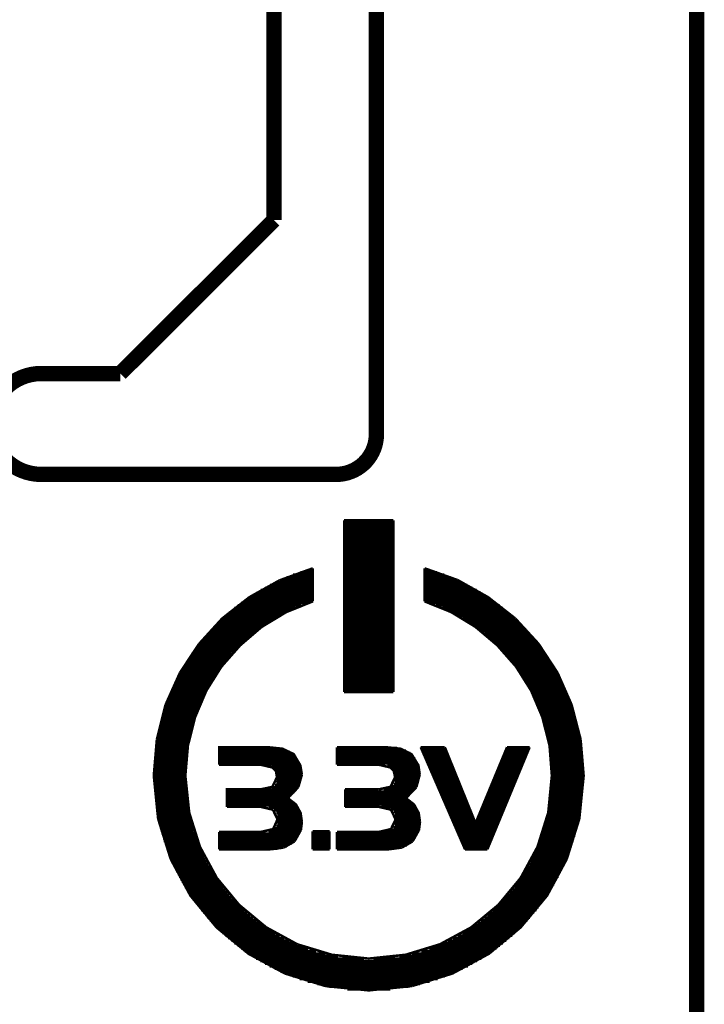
# Model space of a CAD drawing. Extents: x -1.3 to 24.2, y -3.9 to 39.2.
# Tile 22 of 27: x 17.4 to 24.2, y 19.1 to 28.9. Entities that reach past the tile are written whole.
import ezdxf

# ---------------------------------------------------------------- set-up
doc = ezdxf.new("R2010")
doc.units = 0
doc.layers.add('IR_SENSE_7_V100_GKO', color=5, linetype='CONTINUOUS')
doc.layers.add('IR_SENSE_7_V100_GTO', color=14, linetype='CONTINUOUS')

msp = doc.modelspace()

# ---------------------------------------------------------------- linework, layer by layer
at = {"layer": 'IR_SENSE_7_V100_GKO', "const_width": 0.1524}
for points in [[(20.955, 24.80056), (20.955, 39.116)], [(19.939, 26.924), (19.939, 37.973)], [(24.13, -1.27), (24.13, 36.83)], [(18.415, 25.4), (19.939, 26.924)], [(17.63014, 25.4), (18.415, 25.4)], [(17.63014, 24.39924), (20.55622, 24.39924)]]:
    msp.add_lwpolyline(points, dxfattribs=at)
for points in [[(17.63014, 25.4, 1), (17.63014, 24.39924)], [(20.55622, 24.39924, 0.4160804), (20.955, 24.80056)]]:
    msp.add_lwpolyline(points, format="xyb", dxfattribs=at)
at = {"layer": 'IR_SENSE_7_V100_GTO', "const_width": 0.0254}
for points in [[(20.63496, 22.24024), (20.63496, 23.94458)], [(20.63496, 23.94458), (21.12264, 23.94458)], [(20.63496, 23.93442), (21.12264, 23.93442)], [(21.12264, 22.24024), (21.12264, 23.94458)], [(20.63496, 23.90902), (21.12264, 23.90902)], [(20.63496, 23.88362), (21.12264, 23.88362)], [(20.63496, 23.85822), (21.12264, 23.85822)], [(20.63496, 23.83282), (21.12264, 23.83282)], [(20.63496, 23.80742), (21.12264, 23.80742)], [(20.63496, 23.78202), (21.12264, 23.78202)], [(20.63496, 23.75662), (21.12264, 23.75662)], [(20.63496, 23.73122), (21.12264, 23.73122)], [(20.63496, 23.70582), (21.12264, 23.70582)], [(20.63496, 23.68042), (21.12264, 23.68042)], [(20.63496, 23.65502), (21.12264, 23.65502)], [(20.63496, 23.62962), (21.12264, 23.62962)], [(20.63496, 23.60422), (21.12264, 23.60422)], [(20.63496, 23.57882), (21.12264, 23.57882)], [(20.63496, 23.55342), (21.12264, 23.55342)], [(19.99488, 23.34768), (20.32508, 23.46706)], [(20.2819, 23.45436), (20.32508, 23.45436)], [(20.32508, 23.1394), (20.32508, 23.46706)], [(20.63496, 23.52802), (21.12264, 23.52802)], [(20.63496, 23.50262), (21.12264, 23.50262)], [(20.63496, 23.47722), (21.12264, 23.47722)], [(20.63496, 23.45182), (21.12264, 23.45182)], [(21.43252, 23.1394), (21.43252, 23.46706)], [(21.43252, 23.46706), (21.76018, 23.35022)], [(21.43252, 23.45436), (21.4757, 23.45436)], [(19.69516, 23.18004), (19.99488, 23.34768)], [(20.00504, 23.35276), (20.32508, 23.35276)], [(20.066, 23.37816), (20.32508, 23.37816)], [(20.1295, 23.40356), (20.32508, 23.40356)], [(20.20062, 23.42896), (20.32508, 23.42896)], [(20.63496, 23.42642), (21.12264, 23.42642)], [(20.63496, 23.40102), (21.12264, 23.40102)], [(20.63496, 23.37562), (21.12264, 23.37562)], [(20.63496, 23.35022), (21.12264, 23.35022)], [(21.43252, 23.42896), (21.55698, 23.42896)], [(21.43252, 23.40356), (21.6281, 23.40356)], [(21.43252, 23.37816), (21.6916, 23.37816)], [(21.43252, 23.35276), (21.75002, 23.35276)], [(21.76018, 23.35022), (22.06244, 23.18004)], [(19.80692, 23.25116), (20.32508, 23.25116)], [(19.85264, 23.27656), (20.32508, 23.27656)], [(19.9009, 23.30196), (20.32508, 23.30196)], [(19.9517, 23.32736), (20.32508, 23.32736)], [(20.63496, 23.32482), (21.12264, 23.32482)], [(20.63496, 23.29942), (21.12264, 23.29942)], [(20.63496, 23.27402), (21.12264, 23.27402)], [(20.63496, 23.24862), (21.12264, 23.24862)], [(21.43252, 23.32736), (21.8059, 23.32736)], [(21.43252, 23.30196), (21.8567, 23.30196)], [(21.43252, 23.27656), (21.90496, 23.27656)], [(21.43252, 23.25116), (21.94814, 23.25116)], [(19.42592, 22.96922), (19.69516, 23.18004)], [(19.64944, 23.14956), (20.32508, 23.14956)], [(19.68754, 23.17496), (20.32508, 23.17496)], [(19.72564, 23.20036), (20.32508, 23.20036)], [(19.76628, 23.22576), (20.32508, 23.22576)], [(20.63496, 23.22322), (21.12264, 23.22322)], [(20.63496, 23.19782), (21.12264, 23.19782)], [(20.63496, 23.17242), (21.12264, 23.17242)], [(20.63496, 23.14702), (21.12264, 23.14702)], [(21.43252, 23.22576), (21.99132, 23.22576)], [(21.43252, 23.20036), (22.03196, 23.20036)], [(21.43252, 23.17496), (22.07006, 23.17496)], [(21.43252, 23.14956), (22.10816, 23.14956)], [(22.06244, 23.18004), (22.33168, 22.96922)], [(19.06016, 21.40966), (19.08556, 21.70684), (19.15668, 21.98878), (19.26844, 22.25294), (19.4183, 22.4917), (19.60372, 22.70252), (19.81708, 22.8854), (20.06092, 23.03272), (20.32508, 23.1394)], [(19.54784, 23.07336), (20.14982, 23.07336)], [(19.58086, 23.09876), (20.21078, 23.09876)], [(19.61388, 23.12416), (20.27936, 23.12416)], [(20.63496, 23.12162), (21.12264, 23.12162)], [(20.63496, 23.09622), (21.12264, 23.09622)], [(20.63496, 23.07082), (21.12264, 23.07082)], [(21.43252, 23.1394), (21.69668, 23.03272), (21.93798, 22.8854), (22.15388, 22.70252), (22.3393, 22.4917), (22.48916, 22.25294), (22.60092, 21.98878), (22.67204, 21.70684), (22.6949, 21.40966)], [(21.47824, 23.12416), (22.14118, 23.12416)], [(21.54682, 23.09876), (22.17674, 23.09876)], [(21.60778, 23.07336), (22.20976, 23.07336)], [(19.19478, 22.71522), (19.42592, 22.96922)], [(19.431, 22.97176), (19.9517, 22.97176)], [(19.45894, 22.99716), (19.99488, 22.99716)], [(19.48688, 23.02256), (20.04314, 23.02256)], [(19.51736, 23.04796), (20.09394, 23.04796)], [(20.63496, 23.04542), (21.12264, 23.04542)], [(20.63496, 23.02002), (21.12264, 23.02002)], [(20.63496, 22.99462), (21.12264, 22.99462)], [(20.63496, 22.96922), (21.12264, 22.96922)], [(21.66366, 23.04796), (22.24024, 23.04796)], [(21.71446, 23.02256), (22.27072, 23.02256)], [(21.76018, 22.99716), (22.29866, 22.99716)], [(21.8059, 22.97176), (22.3266, 22.97176)], [(22.33168, 22.96922), (22.56282, 22.71776)], [(19.32686, 22.87016), (19.7993, 22.87016)], [(19.35226, 22.89556), (19.83486, 22.89556)], [(19.37766, 22.92096), (19.87042, 22.92096)], [(19.40306, 22.94636), (19.91106, 22.94636)], [(20.63496, 22.94382), (21.12264, 22.94382)], [(20.63496, 22.91842), (21.12264, 22.91842)], [(20.63496, 22.89302), (21.12264, 22.89302)], [(20.63496, 22.86762), (21.12264, 22.86762)], [(21.84654, 22.94636), (22.35454, 22.94636)], [(21.88464, 22.92096), (22.37994, 22.92096)], [(21.92274, 22.89556), (22.40534, 22.89556)], [(21.9583, 22.87016), (22.4282, 22.87016)], [(19.23796, 22.76856), (19.67484, 22.76856)], [(19.25828, 22.79396), (19.70278, 22.79396)], [(19.28114, 22.81936), (19.73326, 22.81936)], [(19.304, 22.84476), (19.76628, 22.84476)], [(20.63496, 22.84222), (21.12264, 22.84222)], [(20.63496, 22.81682), (21.12264, 22.81682)], [(20.63496, 22.79142), (21.12264, 22.79142)], [(20.63496, 22.76602), (21.12264, 22.76602)], [(21.99132, 22.84476), (22.4536, 22.84476)], [(22.02434, 22.81936), (22.47646, 22.81936)], [(22.05482, 22.79396), (22.49932, 22.79396)], [(22.08276, 22.76856), (22.51964, 22.76856)], [(19.00682, 22.43074), (19.19478, 22.71522)], [(19.15668, 22.66696), (19.56816, 22.66696)], [(19.177, 22.69236), (19.59356, 22.69236)], [(19.19732, 22.71776), (19.61896, 22.71776)], [(19.21764, 22.74316), (19.64436, 22.74316)], [(20.63496, 22.74062), (21.12264, 22.74062)], [(20.63496, 22.71522), (21.12264, 22.71522)], [(20.63496, 22.68982), (21.12264, 22.68982)], [(20.63496, 22.66442), (21.12264, 22.66442)], [(22.1107, 22.74316), (22.53996, 22.74316)], [(22.13864, 22.71776), (22.56028, 22.71776)], [(22.16404, 22.69236), (22.5806, 22.69236)], [(22.18944, 22.66696), (22.59838, 22.66696)], [(22.56282, 22.71776), (22.75078, 22.43074)], [(19.0881, 22.56536), (19.47672, 22.56536)], [(19.10334, 22.59076), (19.49958, 22.59076)], [(19.12112, 22.61616), (19.5199, 22.61616)], [(19.1389, 22.64156), (19.54276, 22.64156)], [(20.63496, 22.63902), (21.12264, 22.63902)], [(20.63496, 22.61362), (21.12264, 22.61362)], [(20.63496, 22.58822), (21.12264, 22.58822)], [(20.63496, 22.56282), (21.12264, 22.56282)], [(22.2123, 22.64156), (22.61616, 22.64156)], [(22.23516, 22.61616), (22.63394, 22.61616)], [(22.25802, 22.59076), (22.65172, 22.59076)], [(22.28088, 22.56536), (22.6695, 22.56536)], [(19.0246, 22.46376), (19.39798, 22.46376)], [(19.03984, 22.48916), (19.4183, 22.48916)], [(19.05508, 22.51456), (19.43608, 22.51456)], [(19.07032, 22.53996), (19.4564, 22.53996)], [(20.63496, 22.53742), (21.12264, 22.53742)], [(20.63496, 22.51202), (21.12264, 22.51202)], [(20.63496, 22.48662), (21.12264, 22.48662)], [(22.3012, 22.53996), (22.68474, 22.53996)], [(22.32152, 22.51456), (22.69998, 22.51456)], [(22.3393, 22.48916), (22.71522, 22.48916)], [(22.35708, 22.46376), (22.73046, 22.46376)], [(18.86458, 22.11324), (19.00682, 22.43074)], [(18.98396, 22.38756), (19.34718, 22.38756)], [(18.99666, 22.41296), (19.36496, 22.41296)], [(19.0119, 22.43836), (19.3802, 22.43836)], [(20.63496, 22.46122), (21.12264, 22.46122)], [(20.63496, 22.43582), (21.12264, 22.43582)], [(20.63496, 22.41042), (21.12264, 22.41042)], [(20.63496, 22.38502), (21.12264, 22.38502)], [(22.37486, 22.43836), (22.7457, 22.43836)], [(22.39264, 22.41296), (22.7584, 22.41296)], [(22.41042, 22.38756), (22.77364, 22.38756)], [(22.75078, 22.43074), (22.89048, 22.11324)], [(18.9357, 22.28596), (19.28622, 22.28596)], [(18.94586, 22.31136), (19.30146, 22.31136)], [(18.95856, 22.33676), (19.3167, 22.33676)], [(18.97126, 22.36216), (19.33194, 22.36216)], [(20.63496, 22.35962), (21.12264, 22.35962)], [(20.63496, 22.33422), (21.12264, 22.33422)], [(20.63496, 22.30882), (21.12264, 22.30882)], [(20.63496, 22.28342), (21.12264, 22.28342)], [(22.42566, 22.36216), (22.78634, 22.36216)], [(22.4409, 22.33676), (22.79904, 22.33676)], [(22.45614, 22.31136), (22.8092, 22.31136)], [(22.47138, 22.28596), (22.8219, 22.28596)], [(18.89252, 22.18436), (19.23542, 22.18436)], [(18.90268, 22.20976), (19.24812, 22.20976)], [(18.91284, 22.23516), (19.26082, 22.23516)], [(18.923, 22.26056), (19.27352, 22.26056)], [(20.63496, 22.25802), (21.12264, 22.25802)], [(20.63496, 22.24024), (21.12264, 22.24024)], [(22.48408, 22.26056), (22.83206, 22.26056)], [(22.49678, 22.23516), (22.84476, 22.23516)], [(22.50948, 22.20976), (22.85492, 22.20976)], [(22.52218, 22.18436), (22.86508, 22.18436)], [(18.77822, 21.77034), (18.86458, 22.11324)], [(18.85442, 22.08276), (19.1897, 22.08276)], [(18.86458, 22.10816), (19.19986, 22.10816)], [(18.8722, 22.13356), (19.21256, 22.13356)], [(18.88236, 22.15896), (19.22272, 22.15896)], [(22.53488, 22.15896), (22.87524, 22.15896)], [(22.54504, 22.13356), (22.88286, 22.13356)], [(22.5552, 22.10816), (22.89302, 22.10816)], [(22.5679, 22.08276), (22.90064, 22.08276)], [(22.89048, 22.11324), (22.97938, 21.77034)], [(18.82394, 21.98116), (19.15414, 21.98116)], [(18.83156, 22.00656), (19.16176, 22.00656)], [(18.83918, 22.03196), (19.17192, 22.03196)], [(18.8468, 22.05736), (19.17954, 22.05736)], [(22.57552, 22.05736), (22.9108, 22.05736)], [(22.58568, 22.03196), (22.91842, 22.03196)], [(22.59584, 22.00656), (22.92604, 22.00656)], [(22.60346, 21.98116), (22.93366, 21.98116)], [(18.79854, 21.87956), (19.12366, 21.87956)], [(18.80362, 21.90496), (19.12874, 21.90496)], [(18.81124, 21.93036), (19.13636, 21.93036)], [(18.81632, 21.95576), (19.14398, 21.95576)], [(22.61108, 21.95576), (22.93874, 21.95576)], [(22.6187, 21.93036), (22.94636, 21.93036)], [(22.62632, 21.90496), (22.95144, 21.90496)], [(22.63394, 21.87956), (22.95906, 21.87956)], [(18.77822, 21.77796), (19.09826, 21.77796)], [(18.7833, 21.80336), (19.10334, 21.80336)], [(18.78838, 21.82876), (19.11096, 21.82876)], [(18.79346, 21.85416), (19.11604, 21.85416)], [(22.64156, 21.85416), (22.96414, 21.85416)], [(22.64664, 21.82876), (22.96922, 21.82876)], [(22.65172, 21.80336), (22.9743, 21.80336)], [(22.65934, 21.77796), (22.97938, 21.77796)], [(18.74774, 21.40966), (18.77822, 21.77034)], [(18.76552, 21.70176), (19.08556, 21.70176)], [(18.7706, 21.72716), (19.0881, 21.72716)], [(18.77314, 21.75256), (19.09318, 21.75256)], [(19.39544, 21.51888), (19.39544, 21.6916), (19.87804, 21.6916), (20.02282, 21.67636), (20.13458, 21.62302), (20.20062, 21.51126), (20.21586, 21.41982)], [(20.56384, 21.51888), (20.56384, 21.6916)], [(20.56384, 21.6916), (21.04898, 21.6916)], [(20.56384, 21.68398), (21.1582, 21.68398)], [(21.04898, 21.6916), (21.19376, 21.67636), (21.30298, 21.62302), (21.37156, 21.51126), (21.38426, 21.41982)], [(21.39442, 21.6916), (21.63318, 21.6916)], [(21.39442, 21.6916), (21.83384, 20.67814)], [(21.63318, 21.6916), (21.93798, 20.93722), (22.2504, 21.6916)], [(22.05482, 20.67814), (22.47392, 21.6916)], [(22.2504, 21.6916), (22.47392, 21.6916)], [(22.66442, 21.75256), (22.98192, 21.75256)], [(22.66696, 21.72716), (22.987, 21.72716)], [(22.67204, 21.70176), (22.98954, 21.70176)], [(22.97938, 21.77034), (23.00986, 21.40966)], [(18.75536, 21.60016), (19.07032, 21.60016)], [(18.7579, 21.62556), (19.07286, 21.62556)], [(18.76044, 21.65096), (19.07794, 21.65096)], [(18.76298, 21.67636), (19.08048, 21.67636)], [(19.39544, 21.67382), (20.03552, 21.67382)], [(19.39544, 21.64842), (20.09648, 21.64842)], [(19.39544, 21.62302), (20.13458, 21.62302)], [(19.39544, 21.59762), (20.15744, 21.59762)], [(20.56384, 21.65858), (21.24964, 21.65858)], [(20.56384, 21.63318), (21.29282, 21.63318)], [(20.56384, 21.60778), (21.32076, 21.60778)], [(20.56384, 21.58238), (21.34108, 21.58238)], [(21.40204, 21.67382), (21.6408, 21.67382)], [(21.4122, 21.64842), (21.65096, 21.64842)], [(21.42236, 21.62302), (21.66112, 21.62302)], [(21.43506, 21.59762), (21.67128, 21.59762)], [(22.20976, 21.59762), (22.43582, 21.59762)], [(22.21992, 21.62302), (22.44598, 21.62302)], [(22.23262, 21.64842), (22.45614, 21.64842)], [(22.24278, 21.67382), (22.46884, 21.67382)], [(22.67712, 21.67636), (22.99462, 21.67636)], [(22.67966, 21.65096), (22.99716, 21.65096)], [(22.6822, 21.62556), (22.9997, 21.62556)], [(22.68474, 21.60016), (23.00224, 21.60016)], [(18.74774, 21.49856), (19.0627, 21.49856)], [(18.75028, 21.54936), (19.06778, 21.54936)], [(18.75028, 21.52396), (19.06524, 21.52396)], [(18.75282, 21.57476), (19.06778, 21.57476)], [(19.39544, 21.57222), (20.17522, 21.57222)], [(19.39544, 21.54682), (20.18792, 21.54682)], [(19.39544, 21.52142), (20.19808, 21.52142)], [(19.39544, 21.51888), (19.80438, 21.51888)], [(19.80438, 21.51888), (19.92376, 21.49094)], [(19.91614, 21.49602), (20.2057, 21.49602)], [(19.92376, 21.49094), (19.95932, 21.45538)], [(20.56384, 21.55698), (21.35378, 21.55698)], [(20.56384, 21.53158), (21.36394, 21.53158)], [(20.56384, 21.51888), (20.97532, 21.51888)], [(20.97532, 21.51888), (21.0947, 21.49094)], [(21.06422, 21.50618), (21.37156, 21.50618)], [(21.0947, 21.49094), (21.12772, 21.45538)], [(21.44522, 21.57222), (21.68144, 21.57222)], [(21.45538, 21.54682), (21.6916, 21.54682)], [(21.46808, 21.52142), (21.70176, 21.52142)], [(21.47824, 21.49602), (21.71192, 21.49602)], [(22.16912, 21.49602), (22.39264, 21.49602)], [(22.17928, 21.52142), (22.40534, 21.52142)], [(22.18944, 21.54682), (22.4155, 21.54682)], [(22.1996, 21.57222), (22.42566, 21.57222)], [(22.68728, 21.57476), (23.00478, 21.57476)], [(22.68982, 21.54936), (23.00478, 21.54936)], [(22.69236, 21.52396), (23.00732, 21.52396)], [(22.69236, 21.49856), (23.00732, 21.49856)], [(18.74774, 21.47316), (19.0627, 21.47316)], [(18.74774, 21.44776), (19.0627, 21.44776)], [(18.74774, 21.42236), (19.06016, 21.42236)], [(18.74774, 21.40966), (18.79092, 20.9804)], [(18.74774, 21.39696), (19.06016, 21.39696)], [(19.06016, 21.40966), (19.09826, 21.0439)], [(19.80438, 21.2725), (19.92376, 21.2979), (19.96948, 21.39442)], [(19.94916, 21.47062), (20.21078, 21.47062)], [(19.95932, 21.45538), (19.96948, 21.39442)], [(19.96186, 21.44522), (20.21332, 21.44522)], [(19.96694, 21.41982), (20.21586, 21.41982)], [(19.96948, 21.39442), (20.21332, 21.39442)], [(20.1803, 21.29536), (20.21586, 21.41982)], [(20.97532, 21.2725), (21.0947, 21.2979), (21.14042, 21.39442)], [(21.10994, 21.48078), (21.37918, 21.48078)], [(21.12772, 21.45538), (21.38172, 21.45538)], [(21.12772, 21.45538), (21.14042, 21.39442)], [(21.13534, 21.42998), (21.38426, 21.42998)], [(21.14042, 21.40458), (21.38426, 21.40458)], [(21.35124, 21.29536), (21.38426, 21.41982)], [(21.4884, 21.47062), (21.72208, 21.47062)], [(21.5011, 21.44522), (21.73224, 21.44522)], [(21.51126, 21.41982), (21.7424, 21.41982)], [(21.52142, 21.39442), (21.75256, 21.39442)], [(22.12594, 21.39442), (22.352, 21.39442)], [(22.1361, 21.41982), (22.36216, 21.41982)], [(22.1488, 21.44522), (22.37232, 21.44522)], [(22.15896, 21.47062), (22.38248, 21.47062)], [(22.65934, 21.0439), (22.6949, 21.40966)], [(22.6949, 21.47316), (23.00986, 21.47316)], [(22.6949, 21.44776), (23.00986, 21.44776)], [(22.6949, 21.42236), (23.00986, 21.42236)], [(22.6949, 21.39696), (23.00986, 21.39696)], [(22.96668, 20.9804), (23.00986, 21.40966)], [(18.74774, 21.37156), (19.0627, 21.37156)], [(18.74774, 21.34616), (19.0627, 21.34616)], [(18.74774, 21.32076), (19.0627, 21.32076)], [(18.75028, 21.29536), (19.06524, 21.29536)], [(19.9136, 21.29282), (20.17776, 21.29282)], [(19.94916, 21.31822), (20.193, 21.31822)], [(19.96186, 21.34362), (20.20316, 21.34362)], [(19.96948, 21.36902), (20.21078, 21.36902)], [(20.07616, 21.18614), (20.1803, 21.29536)], [(21.09978, 21.30298), (21.35378, 21.30298)], [(21.12518, 21.32838), (21.36648, 21.32838)], [(21.13534, 21.35378), (21.37664, 21.35378)], [(21.14042, 21.37918), (21.38172, 21.37918)], [(21.2471, 21.18614), (21.35124, 21.29536)], [(21.53412, 21.36902), (21.76272, 21.36902)], [(21.54428, 21.34362), (21.77288, 21.34362)], [(21.55444, 21.31822), (21.78304, 21.31822)], [(21.56714, 21.29282), (21.7932, 21.29282)], [(22.0853, 21.29282), (22.30882, 21.29282)], [(22.09546, 21.31822), (22.31898, 21.31822)], [(22.10562, 21.34362), (22.33168, 21.34362)], [(22.11578, 21.36902), (22.34184, 21.36902)], [(22.69236, 21.32076), (23.00732, 21.32076)], [(22.69236, 21.29536), (23.00732, 21.29536)], [(22.6949, 21.37156), (23.00986, 21.37156)], [(22.6949, 21.34616), (23.00986, 21.34616)], [(18.75028, 21.26996), (19.06524, 21.26996)], [(18.75282, 21.24456), (19.06778, 21.24456)], [(18.75536, 21.21916), (19.07032, 21.21916)], [(18.7579, 21.19376), (19.07286, 21.19376)], [(19.47418, 21.09978), (19.47418, 21.2725), (19.80438, 21.2725)], [(19.47418, 21.26742), (20.15998, 21.26742)], [(19.47418, 21.24202), (20.13966, 21.24202)], [(19.47418, 21.21662), (20.11426, 21.21662)], [(20.64512, 21.09978), (20.64512, 21.2725)], [(20.64512, 21.2725), (20.97532, 21.2725)], [(20.64512, 21.25218), (21.31822, 21.25218)], [(20.64512, 21.22678), (21.29282, 21.22678)], [(20.64512, 21.20138), (21.26488, 21.20138)], [(21.02612, 21.27758), (21.33854, 21.27758)], [(21.5773, 21.26742), (21.80336, 21.26742)], [(21.58746, 21.24202), (21.81352, 21.24202)], [(21.60016, 21.21662), (21.82622, 21.21662)], [(22.05228, 21.21662), (22.27834, 21.21662)], [(22.06498, 21.24202), (22.2885, 21.24202)], [(22.07514, 21.26742), (22.29866, 21.26742)], [(22.6822, 21.19376), (22.9997, 21.19376)], [(22.68474, 21.21916), (23.00224, 21.21916)], [(22.68728, 21.24456), (23.00478, 21.24456)], [(22.68982, 21.26996), (23.00478, 21.26996)], [(18.76044, 21.16836), (19.07794, 21.16836)], [(18.76298, 21.14296), (19.08048, 21.14296)], [(18.76552, 21.11756), (19.08556, 21.11756)], [(19.47418, 21.19122), (20.08378, 21.19122)], [(19.47418, 21.16582), (20.10664, 21.16582)], [(19.47418, 21.14042), (20.13966, 21.14042)], [(19.47418, 21.11502), (20.16506, 21.11502)], [(19.47418, 21.09978), (19.80946, 21.09978)], [(19.80946, 21.09978), (19.92884, 21.07184)], [(20.07616, 21.18614), (20.15744, 21.12264), (20.20316, 21.03882), (20.21586, 20.94992)], [(20.64512, 21.17598), (21.26234, 21.17598)], [(20.64512, 21.15058), (21.2979, 21.15058)], [(20.64512, 21.12518), (21.32584, 21.12518)], [(20.64512, 21.09978), (20.9804, 21.09978)], [(20.9804, 21.09978), (21.09978, 21.07184)], [(21.00326, 21.09978), (21.34616, 21.09978)], [(21.2471, 21.18614), (21.32838, 21.12264), (21.3741, 21.03882), (21.3868, 20.94992)], [(21.61032, 21.19122), (21.83638, 21.19122)], [(21.62302, 21.16582), (21.84654, 21.16582)], [(21.63318, 21.14042), (21.8567, 21.14042)], [(21.64334, 21.11502), (21.86686, 21.11502)], [(22.01164, 21.11502), (22.23516, 21.11502)], [(22.0218, 21.14042), (22.24532, 21.14042)], [(22.03196, 21.16582), (22.25548, 21.16582)], [(22.04212, 21.19122), (22.26818, 21.19122)], [(22.67204, 21.11756), (22.98954, 21.11756)], [(22.67712, 21.14296), (22.99462, 21.14296)], [(22.67966, 21.16836), (22.99716, 21.16836)], [(18.7706, 21.09216), (19.0881, 21.09216)], [(18.77314, 21.06676), (19.09318, 21.06676)], [(18.77822, 21.04136), (19.09826, 21.04136)], [(18.7833, 21.01596), (19.10334, 21.01596)], [(19.09826, 21.0439), (19.20494, 20.70354)], [(19.8882, 21.08962), (20.18284, 21.08962)], [(19.92884, 21.07184), (19.97456, 20.97532)], [(19.939, 21.06422), (20.19554, 21.06422)], [(19.96186, 21.03882), (20.20316, 21.03882)], [(19.97202, 21.01342), (20.21078, 21.01342)], [(21.09724, 21.07438), (21.3614, 21.07438)], [(21.09978, 21.07184), (21.1455, 20.97532)], [(21.12518, 21.04898), (21.37156, 21.04898)], [(21.13788, 21.02358), (21.37918, 21.02358)], [(21.14296, 20.99818), (21.38426, 20.99818)], [(21.65604, 21.08962), (21.87702, 21.08962)], [(21.6662, 21.06422), (21.88718, 21.06422)], [(21.67636, 21.03882), (21.89734, 21.03882)], [(21.68906, 21.01342), (21.9075, 21.01342)], [(21.96846, 21.01342), (22.19198, 21.01342)], [(21.98116, 21.03882), (22.20468, 21.03882)], [(21.99132, 21.06422), (22.21484, 21.06422)], [(22.00148, 21.08962), (22.225, 21.08962)], [(22.55266, 20.70354), (22.65934, 21.0439)], [(22.65172, 21.01596), (22.9743, 21.01596)], [(22.65934, 21.04136), (22.97938, 21.04136)], [(22.66442, 21.06676), (22.98192, 21.06676)], [(22.66696, 21.09216), (22.987, 21.09216)], [(18.78838, 20.99056), (19.11096, 20.99056)], [(18.79092, 20.9804), (18.91538, 20.58162)], [(18.79346, 20.96516), (19.11604, 20.96516)], [(18.79854, 20.93976), (19.12366, 20.93976)], [(18.80362, 20.91436), (19.12874, 20.91436)], [(19.39544, 20.85086), (19.80946, 20.85086), (19.93138, 20.8788), (19.97456, 20.97532)], [(19.96186, 20.91182), (20.21586, 20.91182)], [(19.97202, 20.93722), (20.21586, 20.93722)], [(19.97456, 20.98802), (20.21332, 20.98802)], [(19.97456, 20.96262), (20.21586, 20.96262)], [(20.2057, 20.86864), (20.21586, 20.94992)], [(20.9804, 20.85086), (21.09978, 20.8788), (21.1455, 20.97532)], [(21.13534, 20.92198), (21.3868, 20.92198)], [(21.14296, 20.94738), (21.3868, 20.94738)], [(21.1455, 20.97278), (21.3868, 20.97278)], [(21.37664, 20.86864), (21.3868, 20.94992)], [(21.69922, 20.98802), (21.91766, 20.98802)], [(21.70938, 20.96262), (21.92782, 20.96262)], [(21.72208, 20.93722), (21.93798, 20.93722)], [(21.73224, 20.91182), (22.15134, 20.91182)], [(21.93798, 20.93722), (22.1615, 20.93722)], [(21.94814, 20.96262), (22.17166, 20.96262)], [(21.9583, 20.98802), (22.18182, 20.98802)], [(22.62632, 20.91436), (22.95144, 20.91436)], [(22.63394, 20.93976), (22.95906, 20.93976)], [(22.64156, 20.96516), (22.96414, 20.96516)], [(22.64664, 20.99056), (22.96922, 20.99056)], [(22.84222, 20.58162), (22.96668, 20.9804)], [(18.81124, 20.88896), (19.13636, 20.88896)], [(18.81632, 20.86356), (19.14398, 20.86356)], [(18.82394, 20.83816), (19.15414, 20.83816)], [(18.83156, 20.81276), (19.16176, 20.81276)], [(19.39544, 20.67814), (19.39544, 20.85086)], [(19.39544, 20.83562), (20.19554, 20.83562)], [(19.39544, 20.81022), (20.18284, 20.81022)], [(19.8882, 20.86102), (20.20316, 20.86102)], [(19.94154, 20.88642), (20.21078, 20.88642)], [(20.1422, 20.75688), (20.2057, 20.86864)], [(20.32254, 20.85594), (20.49018, 20.85594)], [(20.32254, 20.67814), (20.32254, 20.85594)], [(20.32254, 20.83562), (20.49018, 20.83562)], [(20.32254, 20.81022), (20.49018, 20.81022)], [(20.49018, 20.67814), (20.49018, 20.85594)], [(20.56384, 20.67814), (20.56384, 20.85086)], [(20.56384, 20.85086), (20.9804, 20.85086)], [(20.56384, 20.84578), (21.36902, 20.84578)], [(20.56384, 20.82038), (21.35886, 20.82038)], [(21.08454, 20.87118), (21.37664, 20.87118)], [(21.12264, 20.89658), (21.38172, 20.89658)], [(21.31314, 20.75688), (21.37664, 20.86864)], [(21.7424, 20.88642), (22.14118, 20.88642)], [(21.7551, 20.86102), (22.12848, 20.86102)], [(21.76526, 20.83562), (22.11832, 20.83562)], [(21.77542, 20.81022), (22.10816, 20.81022)], [(22.59584, 20.81276), (22.92604, 20.81276)], [(22.60346, 20.83816), (22.93366, 20.83816)], [(22.61108, 20.86356), (22.93874, 20.86356)], [(22.6187, 20.88896), (22.94636, 20.88896)], [(18.83918, 20.78736), (19.17192, 20.78736)], [(18.8468, 20.76196), (19.17954, 20.76196)], [(18.85442, 20.73656), (19.1897, 20.73656)], [(18.86458, 20.71116), (19.19986, 20.71116)], [(19.20494, 20.70354), (19.37258, 20.39366)], [(19.39544, 20.78482), (20.1676, 20.78482)], [(19.39544, 20.75942), (20.14474, 20.75942)], [(19.39544, 20.73402), (20.11426, 20.73402)], [(19.39544, 20.70862), (20.06854, 20.70862)], [(20.03552, 20.69592), (20.1422, 20.75688)], [(20.32254, 20.78482), (20.49018, 20.78482)], [(20.32254, 20.75942), (20.49018, 20.75942)], [(20.32254, 20.73402), (20.49018, 20.73402)], [(20.32254, 20.70862), (20.49018, 20.70862)], [(20.56384, 20.79498), (21.34362, 20.79498)], [(20.56384, 20.76958), (21.3233, 20.76958)], [(20.56384, 20.74418), (21.29536, 20.74418)], [(20.56384, 20.71878), (21.25726, 20.71878)], [(21.20646, 20.69592), (21.31314, 20.75688)], [(21.78812, 20.78482), (22.098, 20.78482)], [(21.79828, 20.75942), (22.08784, 20.75942)], [(21.80844, 20.73402), (22.07768, 20.73402)], [(21.82114, 20.70862), (22.06752, 20.70862)], [(22.38502, 20.39366), (22.55266, 20.70354)], [(22.5552, 20.71116), (22.89302, 20.71116)], [(22.5679, 20.73656), (22.90064, 20.73656)], [(22.57552, 20.76196), (22.9108, 20.76196)], [(22.58568, 20.78736), (22.91842, 20.78736)], [(18.8722, 20.68576), (19.21256, 20.68576)], [(18.88236, 20.66036), (19.22272, 20.66036)], [(18.89252, 20.63496), (19.23542, 20.63496)], [(18.90268, 20.60956), (19.24558, 20.60956)], [(19.39544, 20.68322), (19.97202, 20.68322)], [(19.39544, 20.67814), (19.9009, 20.67814)], [(19.9009, 20.67814), (20.03552, 20.69592)], [(20.32254, 20.68322), (20.49018, 20.68322)], [(20.32254, 20.67814), (20.49018, 20.67814)], [(20.56384, 20.69338), (21.19122, 20.69338)], [(20.56384, 20.67814), (21.07184, 20.67814)], [(21.07184, 20.67814), (21.20646, 20.69592)], [(21.8313, 20.68322), (22.05482, 20.68322)], [(21.83384, 20.67814), (22.05482, 20.67814)], [(22.50948, 20.60956), (22.85492, 20.60956)], [(22.52218, 20.63496), (22.86508, 20.63496)], [(22.53488, 20.66036), (22.87524, 20.66036)], [(22.54504, 20.68576), (22.88286, 20.68576)], [(18.91284, 20.58416), (19.25828, 20.58416)], [(18.91538, 20.58162), (19.11096, 20.2184), (19.37004, 19.90344), (19.68754, 19.64182), (20.04822, 19.44624), (20.44954, 19.32178)], [(18.923, 20.55876), (19.27352, 20.55876)], [(18.9357, 20.53336), (19.28622, 20.53336)], [(18.94586, 20.50796), (19.30146, 20.50796)], [(21.30806, 19.32178), (21.70938, 19.44624), (22.07006, 19.64182), (22.38502, 19.90344), (22.64664, 20.2184), (22.84222, 20.58162)], [(22.45614, 20.50796), (22.81174, 20.50796)], [(22.47138, 20.53336), (22.8219, 20.53336)], [(22.48408, 20.55876), (22.8346, 20.55876)], [(22.49678, 20.58416), (22.84476, 20.58416)], [(18.95856, 20.48256), (19.3167, 20.48256)], [(18.97126, 20.45716), (19.33194, 20.45716)], [(18.98396, 20.43176), (19.34718, 20.43176)], [(22.41042, 20.43176), (22.77364, 20.43176)], [(22.42566, 20.45716), (22.78634, 20.45716)], [(22.4409, 20.48256), (22.79904, 20.48256)], [(18.99666, 20.40636), (19.36242, 20.40636)], [(19.0119, 20.38096), (19.3802, 20.38096)], [(19.0246, 20.35556), (19.39798, 20.35556)], [(19.03984, 20.33016), (19.41576, 20.33016)], [(19.37258, 20.39366), (19.59356, 20.12696)], [(22.16404, 20.12696), (22.38502, 20.39366)], [(22.3393, 20.33016), (22.71776, 20.33016)], [(22.35962, 20.35556), (22.73046, 20.35556)], [(22.3774, 20.38096), (22.7457, 20.38096)], [(22.39264, 20.40636), (22.76094, 20.40636)], [(19.05508, 20.30476), (19.43608, 20.30476)], [(19.07032, 20.27936), (19.4564, 20.27936)], [(19.0881, 20.25396), (19.47672, 20.25396)], [(19.10334, 20.22856), (19.49704, 20.22856)], [(22.25802, 20.22856), (22.65426, 20.22856)], [(22.28088, 20.25396), (22.6695, 20.25396)], [(22.3012, 20.27936), (22.68474, 20.27936)], [(22.32152, 20.30476), (22.70252, 20.30476)], [(19.12112, 20.20316), (19.5199, 20.20316)], [(19.1389, 20.17776), (19.54276, 20.17776)], [(19.15668, 20.15236), (19.56816, 20.15236)], [(19.177, 20.12696), (19.59102, 20.12696)], [(19.59356, 20.12696), (19.8628, 19.90344)], [(21.8948, 19.90344), (22.16404, 20.12696)], [(22.16404, 20.12696), (22.5806, 20.12696)], [(22.18944, 20.15236), (22.60092, 20.15236)], [(22.2123, 20.17776), (22.6187, 20.17776)], [(22.2377, 20.20316), (22.63648, 20.20316)], [(19.19478, 20.10156), (19.61896, 20.10156)], [(19.2151, 20.07616), (19.64436, 20.07616)], [(19.23542, 20.05076), (19.6723, 20.05076)], [(19.25828, 20.02536), (19.70278, 20.02536)], [(22.05482, 20.02536), (22.49932, 20.02536)], [(22.08276, 20.05076), (22.52218, 20.05076)], [(22.1107, 20.07616), (22.5425, 20.07616)], [(22.13864, 20.10156), (22.56282, 20.10156)], [(19.2786, 19.99996), (19.73326, 19.99996)], [(19.30146, 19.97456), (19.76628, 19.97456)], [(19.32686, 19.94916), (19.7993, 19.94916)], [(19.34972, 19.92376), (19.83486, 19.92376)], [(21.92274, 19.92376), (22.40788, 19.92376)], [(21.9583, 19.94916), (22.43074, 19.94916)], [(21.99132, 19.97456), (22.4536, 19.97456)], [(22.02434, 19.99996), (22.47646, 19.99996)], [(19.37512, 19.89836), (19.87042, 19.89836)], [(19.40052, 19.87296), (19.91106, 19.87296)], [(19.42846, 19.84756), (19.9517, 19.84756)], [(19.8628, 19.90344), (20.17014, 19.7358)], [(21.58492, 19.7358), (21.8948, 19.90344)], [(21.8059, 19.84756), (22.32914, 19.84756)], [(21.84654, 19.87296), (22.35454, 19.87296)], [(21.88718, 19.89836), (22.38248, 19.89836)], [(19.4564, 19.82216), (19.99488, 19.82216)], [(19.48434, 19.79676), (20.04314, 19.79676)], [(19.51482, 19.77136), (20.09394, 19.77136)], [(19.5453, 19.74596), (20.14982, 19.74596)], [(20.17014, 19.7358), (20.51304, 19.63166)], [(21.24456, 19.63166), (21.58492, 19.7358)], [(21.60778, 19.74596), (22.20976, 19.74596)], [(21.66366, 19.77136), (22.24278, 19.77136)], [(21.71446, 19.79676), (22.27326, 19.79676)], [(21.76018, 19.82216), (22.3012, 19.82216)], [(19.57832, 19.72056), (20.21078, 19.72056)], [(19.61134, 19.69516), (20.27682, 19.69516)], [(19.6469, 19.66976), (20.35556, 19.66976)], [(19.68246, 19.64436), (20.44954, 19.64436)], [(20.51304, 19.63166), (20.8788, 19.59356)], [(20.8788, 19.59356), (21.24456, 19.63166)], [(21.30806, 19.64436), (22.0726, 19.64436)], [(21.40204, 19.66976), (22.1107, 19.66976)], [(21.47824, 19.69516), (22.14626, 19.69516)], [(21.54682, 19.72056), (22.17928, 19.72056)], [(19.7231, 19.61896), (20.574, 19.61896)], [(19.7612, 19.59356), (20.83308, 19.59356)], [(19.80438, 19.56816), (21.95322, 19.56816)], [(19.8501, 19.54276), (21.9075, 19.54276)], [(20.92452, 19.59356), (21.99386, 19.59356)], [(21.1836, 19.61896), (22.0345, 19.61896)], [(19.89582, 19.51736), (21.86178, 19.51736)], [(19.94662, 19.49196), (21.81098, 19.49196)], [(19.99996, 19.46656), (21.7551, 19.46656)], [(20.06092, 19.44116), (21.69668, 19.44116)], [(20.12442, 19.41576), (21.63318, 19.41576)], [(20.19554, 19.39036), (21.56206, 19.39036)], [(20.27428, 19.36496), (21.48332, 19.36496)], [(20.36826, 19.33956), (21.3868, 19.33956)], [(20.44954, 19.32178), (20.8788, 19.2786), (21.30806, 19.32178)], [(20.48764, 19.31416), (21.26996, 19.31416)], [(20.66544, 19.28876), (21.09216, 19.28876)]]:
    msp.add_lwpolyline(points, dxfattribs=at)

doc.saveas('drawing.dxf')
